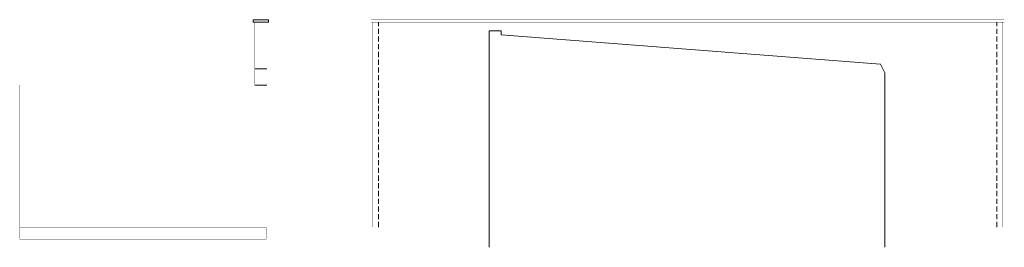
# Model space of a CAD drawing. Header units: millimetres. Extents: x 18880 to 99371, y -5529 to 27899.
# Tile 11 of 161: x 29771 to 32197, y -1695 to -1134. Entities that reach past the tile are written whole.
import ezdxf

# ---------------------------------------------------------------- set-up
doc = ezdxf.new("R2010")
doc.units = ezdxf.units.MM
doc.linetypes.add('DASHED', pattern=[19.05, 12.7, -6.35])
for name, color, linetype, lineweight in [('AA_WIDOK', 254, 'Continuous', 0), ('AP wymiary', 40, 'Continuous', 0), ('K_SCIANY', 90, 'Continuous', 20)]:
    doc.layers.add(name, color=color, linetype=linetype, lineweight=lineweight)

msp = doc.modelspace()

# ---------------------------------------------------------------- linework, layer by layer
at = {"layer": 'AA_WIDOK', "color": 4}
msp.add_lwpolyline([(30384.07768, -1133.98246), (30346.07768, -1133.98246), (30346.07768, -1139.98246), (30384.07768, -1139.98246)], close=True, dxfattribs=at)
at = {"layer": 'AA_WIDOK', "const_width": 0.5}
for points in [[(30350.07768, -1294.82909), (30350.07768, -1139.98246)], [(30380.07768, -1646.98246), (30380.07768, -1139.98246)], [(30641.11918, -1644.98246), (30641.11918, -1139.98246)], [(32193.11918, -1644.98246), (32193.11918, -1139.98246)], [(30350.07768, -1294.82909), (29771.07768, -1294.82909)], [(30380.07768, -1646.98246), (29771.07768, -1646.98246)], [(30378.07768, -1646.98246), (30378.07768, -1674.98246)], [(30640.11918, -1644.98246), (30927.61918, -1644.98246)], [(31903.11918, -1644.98246), (32193.11918, -1644.98246)], [(30378.07768, -1674.98246), (29771.07768, -1674.98246)]]:
    msp.add_lwpolyline(points, dxfattribs=at)
at = {"layer": 'AA_WIDOK', "color": 4}
msp.add_lwpolyline([(32197.11918, -1139.98246, 0.5, 0.5, 0), (30637.11918, -1139.98246, 0.5, 0.5, 0), (30637.11918, -1133.98246, 0.5, 0.5, 0), (32197.11918, -1133.98246, 0, 0, 0)], format="xyseb", close=True, dxfattribs=at)
at = {"layer": 'AA_WIDOK', "color": 8, "linetype": 'DASHED'}
for points in [[(30655.11918, -1644.98246), (30655.11918, -1139.98246)], [(32179.11918, -1644.98246), (32179.11918, -1139.98246)]]:
    msp.add_lwpolyline(points, dxfattribs=at)
at = {"layer": 'AP wymiary', "color": 251}
for points in [[(30380.07768, -1254.71906), (30350.07768, -1254.71906)], [(30350.07768, -1294.82909), (30380.07768, -1294.82909)]]:
    msp.add_lwpolyline(points, dxfattribs=at)
at = {"layer": 'K_SCIANY'}
for points in [[(30927.61918, -1694.98246), (30927.61918, -1160.98246)], [(30927.61918, -1160.98246), (30957.61918, -1160.98246), (30957.61918, -1170.98246), (31892.4346, -1243.71087), (31903.11918, -1264.89781), (31903.11918, -1694.98246)], [(31903.11918, -1694.98246), (31903.11918, -1264.89781)]]:
    msp.add_lwpolyline(points, dxfattribs=at)
at = {"layer": 'K_SCIANY', "color": 10, "const_width": 1}
msp.add_lwpolyline([(29771.07768, -1674.98246), (29771.07768, -1294.82909)], dxfattribs=at)

doc.saveas('drawing.dxf')
